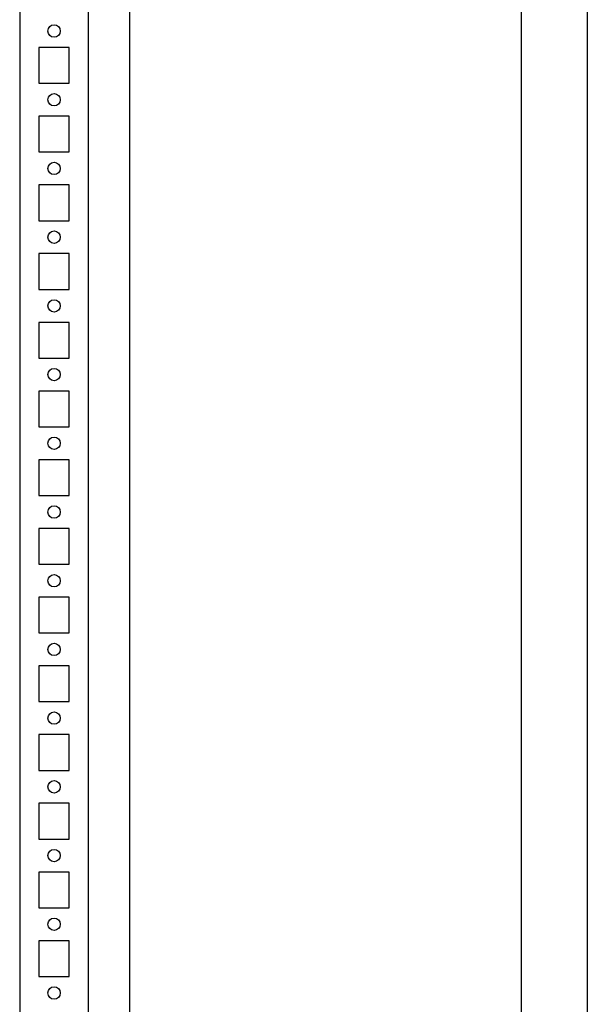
# Model space of a CAD drawing. Header units: inches. Extents: x 614 to 6314, y 704 to 4696.
# Tile 10 of 78: x 885 to 1092, y 2700 to 3058. Entities that reach past the tile are written whole.
import ezdxf

# ---------------------------------------------------------------- set-up
doc = ezdxf.new("R2010")
doc.units = ezdxf.units.IN
doc.header["$MEASUREMENT"] = 0
doc.layers.add('PWR_0250HP', color=7, linetype='Continuous')

# ---------------------------------------------------------------- blocks, each defined once
blk = doc.blocks.new('ENCL_FRONT')
for p, q in [((-400, 2066.5), (-400, 171.5)), ((-375, 171.5), (-375, 2066.5)), ((-360, 2061.57), (-360, 171.5)), ((-382, 1795.5), (-393, 1795.5)), ((-393, 1795.5), (-393, 1782.5)), ((-382, 1782.5), (-382, 1795.5)), ((-393, 1782.5), (-382, 1782.5)), ((-382, 1770.5), (-393, 1770.5)), ((-393, 1770.5), (-393, 1757.5)), ((-382, 1757.5), (-382, 1770.5)), ((-393, 1757.5), (-382, 1757.5)), ((-382, 1745.5), (-393, 1745.5)), ((-393, 1745.5), (-393, 1732.5)), ((-382, 1732.5), (-382, 1745.5)), ((-393, 1732.5), (-382, 1732.5)), ((-382, 1720.5), (-393, 1720.5)), ((-393, 1720.5), (-393, 1707.5)), ((-382, 1707.5), (-382, 1720.5)), ((-393, 1707.5), (-382, 1707.5)), ((-382, 1695.5), (-393, 1695.5)), ((-393, 1695.5), (-393, 1682.5)), ((-382, 1682.5), (-382, 1695.5)), ((-393, 1682.5), (-382, 1682.5)), ((-382, 1670.5), (-393, 1670.5)), ((-393, 1670.5), (-393, 1657.5)), ((-382, 1657.5), (-382, 1670.5)), ((-393, 1657.5), (-382, 1657.5)), ((-382, 1645.5), (-393, 1645.5)), ((-393, 1645.5), (-393, 1632.5)), ((-382, 1632.5), (-382, 1645.5)), ((-393, 1632.5), (-382, 1632.5)), ((-382, 1620.5), (-393, 1620.5)), ((-393, 1620.5), (-393, 1607.5)), ((-382, 1607.5), (-382, 1620.5)), ((-393, 1607.5), (-382, 1607.5)), ((-382, 1595.5), (-393, 1595.5)), ((-393, 1595.5), (-393, 1582.5)), ((-382, 1582.5), (-382, 1595.5)), ((-393, 1582.5), (-382, 1582.5)), ((-382, 1570.5), (-393, 1570.5)), ((-393, 1570.5), (-393, 1557.5)), ((-382, 1557.5), (-382, 1570.5)), ((-393, 1557.5), (-382, 1557.5)), ((-382, 1545.5), (-393, 1545.5)), ((-393, 1545.5), (-393, 1532.5)), ((-382, 1532.5), (-382, 1545.5)), ((-393, 1532.5), (-382, 1532.5)), ((-382, 1520.5), (-393, 1520.5)), ((-393, 1520.5), (-393, 1507.5)), ((-382, 1507.5), (-382, 1520.5)), ((-393, 1507.5), (-382, 1507.5)), ((-382, 1495.5), (-393, 1495.5)), ((-393, 1495.5), (-393, 1482.5)), ((-382, 1482.5), (-382, 1495.5)), ((-393, 1482.5), (-382, 1482.5)), ((-382, 1470.5), (-393, 1470.5)), ((-393, 1470.5), (-393, 1457.5)), ((-382, 1457.5), (-382, 1470.5)), ((-393, 1457.5), (-382, 1457.5))]:
    blk.add_line(p, q)
for centre in [(-387.5, 1801.5), (-387.5, 1776.5), (-387.5, 1751.5), (-387.5, 1726.5), (-387.5, 1701.5), (-387.5, 1676.5), (-387.5, 1651.5), (-387.5, 1626.5), (-387.5, 1601.5), (-387.5, 1576.5), (-387.5, 1551.5), (-387.5, 1526.5), (-387.5, 1501.5), (-387.5, 1476.5), (-387.5, 1451.5)]:
    blk.add_circle(centre, 2.25)
blk = doc.blocks.new('FRAME F_FRONT')
at = {"color": 7}
blk.add_line((-217.62, 151.35), (-217.62, 1330.05), dxfattribs=at)
at = {"color": 7, "linetype": 'Continuous'}
blk.add_line((-193.68, 1329.97), (-193.68, 151.43), dxfattribs=at)

msp = doc.modelspace()

# ---------------------------------------------------------------- block references
msp.add_blockref('ENCL_FRONT', (1285.458, 1252.212))
at = {"layer": 'PWR_0250HP'}
msp.add_blockref('FRAME F_FRONT', (1285.64, 1839.262), dxfattribs=at)

doc.saveas('drawing.dxf')
